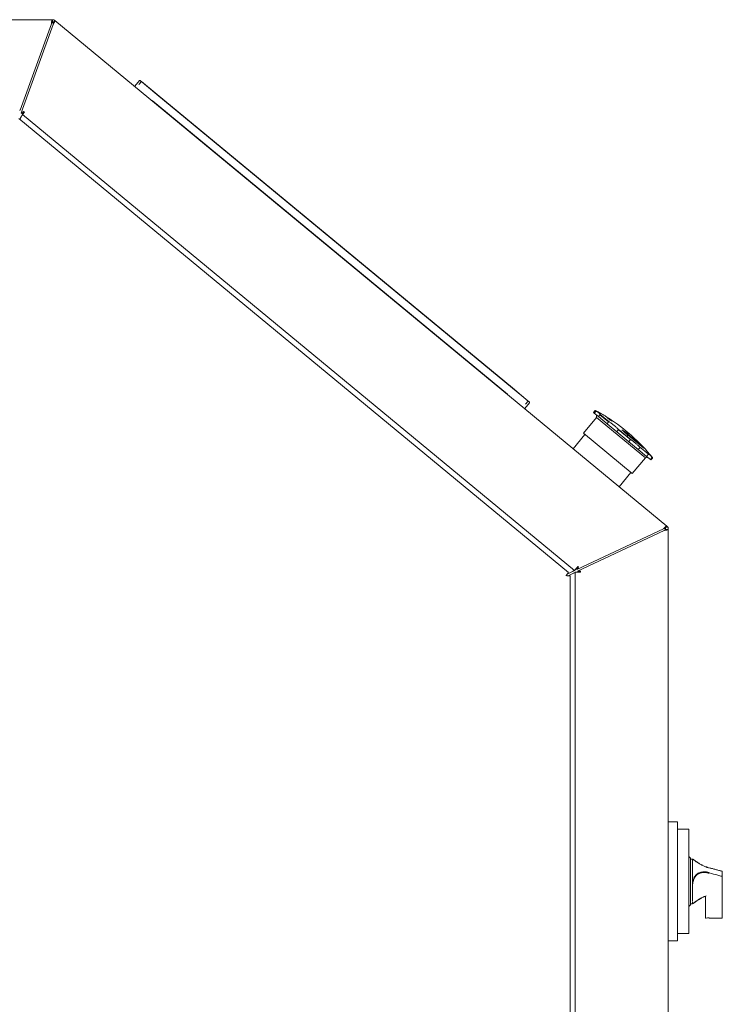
# Model space of a CAD drawing. Header units: millimetres. Extents: x 25069 to 61396, y 8621 to 21558.
# Tile 111 of 256: x 33767 to 34145, y 10006 to 10535. Entities that reach past the tile are written whole.
import ezdxf

# ---------------------------------------------------------------- set-up
doc = ezdxf.new("R2010")
doc.units = ezdxf.units.MM
doc.layers.add('200', color=7, linetype='Continuous', true_color=0xffffff)

msp = doc.modelspace()

# ---------------------------------------------------------------- linework, layer by layer
at = {"layer": '200', "color": 7, "linetype": 'Continuous', "lineweight": 13}
for p, q in [((33513.644, 10534.647), (33784.583, 10534.647)), ((34114.844, 10262.473), (33785.987, 10534.143)), ((33831.447, 10501.906), (33828.963, 10498.899)), ((33831.085, 10499.741), (33832.486, 10501.437)), ((34031.869, 10336.597), (33840.826, 10494.418)), ((34065.218, 10238.615), (33768.54, 10483.701)), ((34038.509, 10325.793), (34040.993, 10328.8)), ((34040.336, 10329.732), (34038.935, 10328.036)), ((34076.786, 10324.395), (34076.937, 10324.27)), ((34079.032, 10322.54), (34083.915, 10318.506)), ((34095.513, 10308.925), (34088.758, 10314.505)), ((34106.665, 10299.712), (34106.816, 10299.587)), ((34115.644, 10260.775), (34115.644, 9448.247)), ((34062.844, 9502.955), (34062.844, 10235.827)), ((34115.644, 10103.597), (34120.644, 10103.597)), ((34144.674, 10052.221), (34144.674, 10074.41)), ((34135.574, 10063.729), (34135.574, 10052.11)), ((34120.644, 10039.597), (34115.644, 10039.597))]:
    msp.add_line(p, q, dxfattribs=at)
at = {"layer": '200', "color": 7, "linetype": 'Continuous', "lineweight": 18}
for p, q in [((33513.644, 10534.647), (33784.584, 10534.647)), ((33784.584, 10533.147), (33784.584, 10534.647)), ((33785.03, 10532.987), (33785.986, 10534.143)), ((33785.284, 10534.533), (33785.334, 10534.533)), ((33785.334, 10534.533), (33785.376, 10534.499)), ((33785.986, 10534.143), (34114.845, 10262.473)), ((33784.053, 10532.447), (33767.33, 10485.947)), ((33768.595, 10486.509), (33784.994, 10532.109)), ((33831.447, 10501.906), (33828.963, 10498.899)), ((33831.728, 10501.933), (33840.826, 10494.418)), ((33832.422, 10501.36), (33832.486, 10501.437)), ((33832.486, 10501.437), (33840.966, 10494.431)), ((33840.826, 10494.418), (34031.869, 10336.597)), ((33840.966, 10494.431), (34031.855, 10336.738)), ((33767.845, 10484.423), (33768.595, 10486.509)), ((33838.214, 10491.257), (34029.257, 10333.436)), ((34061.982, 10237.656), (33766.656, 10481.626)), ((33767.33, 10485.947), (33766.863, 10485.947)), ((33767.444, 10481.809), (33767.213, 10481.165)), ((33768.151, 10484.171), (33767.845, 10484.423)), ((33769.124, 10485.35), (33768.151, 10484.171)), ((33768.54, 10483.701), (33769.587, 10484.968)), ((33768.54, 10483.701), (34065.218, 10238.615)), ((33769.587, 10484.968), (33769.124, 10485.35)), ((34031.855, 10336.738), (34040.336, 10329.732)), ((34031.869, 10336.597), (34040.966, 10329.082)), ((34040.993, 10328.8), (34038.509, 10325.793)), ((34040.336, 10329.732), (34040.272, 10329.655)), ((34076.225, 10324.539), (34075.426, 10323.572)), ((34075.426, 10323.572), (34075.846, 10323.226)), ((34076.645, 10324.193), (34075.846, 10323.226)), ((34075.846, 10323.226), (34078.088, 10321.374)), ((34045.425, 10319.971), (34045.351, 10319.881)), ((34046.916, 10318.687), (34046.867, 10318.629)), ((34077.102, 10320.891), (34070.097, 10312.41)), ((34076.968, 10322.299), (34077.102, 10320.891)), ((34077.102, 10320.891), (34103.315, 10299.237)), ((34078.886, 10322.341), (34078.088, 10321.374)), ((34078.088, 10321.374), (34082.766, 10317.509)), ((34083.564, 10318.476), (34078.886, 10322.341)), ((34081.66, 10321.698), (34084.04, 10319.732)), ((34083.564, 10318.476), (34082.766, 10317.509)), ((34082.766, 10317.509), (34087.947, 10313.229)), ((34083.367, 10320.624), (34083.202, 10320.424)), ((34083.367, 10320.624), (34085.407, 10318.939)), ((34070.097, 10312.41), (34096.309, 10290.756)), ((34088.746, 10314.196), (34087.947, 10313.229)), ((34087.947, 10313.229), (34094.418, 10307.883)), ((34088.648, 10314.658), (34095.679, 10308.851)), ((34093.587, 10311.636), (34093.962, 10312.09)), ((34058.054, 10309.388), (34058.066, 10309.403)), ((34059.171, 10308.465), (34059.244, 10308.553)), ((34070.868, 10311.773), (34064.499, 10304.064)), ((34093.752, 10311.477), (34094.031, 10311.815)), ((34093.958, 10311.246), (34094.102, 10311.42)), ((34094.031, 10311.815), (34101.243, 10305.857)), ((34102.515, 10304.469), (34094.102, 10311.42)), ((34095.217, 10308.85), (34094.418, 10307.883)), ((34094.418, 10307.883), (34099.505, 10303.681)), ((34100.304, 10304.648), (34099.505, 10303.681)), ((34099.505, 10303.681), (34103.978, 10299.986)), ((34100.114, 10305.186), (34104.974, 10301.171)), ((34101.078, 10305.657), (34101.243, 10305.857)), ((34096.309, 10290.756), (34103.315, 10299.237)), ((34103.315, 10299.237), (34104.723, 10299.371)), ((34104.777, 10300.953), (34103.978, 10299.986)), ((34103.978, 10299.986), (34105.99, 10298.324)), ((34106.789, 10299.291), (34105.99, 10298.324)), ((34106.265, 10298.097), (34105.99, 10298.324)), ((34106.265, 10298.097), (34107.063, 10299.064)), ((34089.169, 10283.683), (34095.538, 10291.393)), ((34113.018, 10261.128), (34066.492, 10239.215)), ((34066.918, 10238.31), (34113.444, 10260.224)), ((34113.89, 10261.316), (34114.845, 10262.473)), ((34114.144, 10260.776), (34115.644, 10260.776)), ((34115.308, 10261.942), (34115.53, 10261.759)), ((34115.53, 10261.759), (34115.53, 10261.476)), ((34115.644, 10260.776), (34115.644, 9448.247)), ((34061.333, 10236.785), (34064.218, 10238.144)), ((34066.619, 10240.311), (34065.218, 10238.615)), ((34066.492, 10239.215), (34067.464, 10240.392)), ((34067.001, 10240.774), (34066.619, 10240.311)), ((34068.444, 10238.31), (34066.918, 10238.31)), ((34067.464, 10240.392), (34067.001, 10240.774)), ((34068.444, 10237.71), (34068.444, 10238.31)), ((34064.644, 10237.239), (34061.759, 10235.88)), ((34062.844, 9502.954), (34062.844, 10235.826)), ((34065.644, 10237.71), (34067.844, 10237.71)), ((34065.644, 10237.71), (34065.644, 9497.729)), ((34067.844, 10237.71), (34068.444, 10237.71)), ((34115.644, 10103.597), (34120.644, 10103.597)), ((34120.644, 10103.597), (34120.644, 10099.597)), ((34126.644, 10099.639), (34120.644, 10099.639)), ((34120.644, 10099.597), (34120.644, 10043.597)), ((34126.644, 10071.597), (34126.644, 10099.639)), ((34127.574, 10084.097), (34126.644, 10085.027)), ((34127.574, 10071.597), (34127.574, 10084.097)), ((34128.574, 10083.597), (34127.574, 10083.597)), ((34128.574, 10083.597), (34128.574, 10071.027)), ((34144.452, 10077.106), (34144.449, 10077.107)), ((34144.674, 10076.817), (34144.674, 10074.412)), ((34144.674, 10074.412), (34144.674, 10052.223)), ((34126.644, 10043.555), (34126.644, 10071.597)), ((34127.574, 10059.097), (34127.574, 10071.597)), ((34128.574, 10066.638), (34128.574, 10061.001)), ((34135.574, 10052.112), (34135.574, 10063.731)), ((34126.644, 10058.167), (34127.574, 10059.097)), ((34127.574, 10059.597), (34128.574, 10059.597)), ((34128.574, 10059.597), (34128.574, 10059.611)), ((34137.574, 10051.923), (34144.374, 10051.923)), ((34120.644, 10043.597), (34120.644, 10039.597)), ((34120.644, 10043.555), (34126.644, 10043.555)), ((34115.644, 10039.597), (34120.644, 10039.597))]:
    msp.add_line(p, q, dxfattribs=at)
for centre, radius, start, end in [((33784.584, 10532.447), 2.2, 50.43988, 90), ((33784.584, 10532.447), 0.7, 50.43988, 90), ((33829.117, 10498.772), 0.2, 140.43988, 230.43988), ((33831.601, 10501.779), 0.2, 50.43988, 140.43988), ((34040.839, 10328.927), 0.2, 320.43988, 50.43988), ((34038.355, 10325.921), 0.2, 230.43988, 320.43988), ((34076.456, 10324.348), 0.3, 61.72145, 140.43988), ((34028.749, 10235.666), 101, 58.40753, 61.72145), ((34028.749, 10235.666), 101, 39.15832, 57.26342), ((34106.832, 10299.255), 0.3, 320.43988, 39.15832), ((34113.444, 10260.776), 0.7, 0, 50.43988), ((34113.444, 10260.776), 2.2, 0, 50.43988), ((34144.374, 10076.817), 0.3, 0, 74.963), ((34135.874, 10052.112), 0.3, 180, 277.48979), ((34144.374, 10052.223), 0.3, 270, 0)]:
    msp.add_arc(centre, radius, start, end, dxfattribs=at)
for centre, major_axis, ratio, start_param, end_param in [((34028.749, 10235.666), (64.326, 77.867), 0.7795317, 0.1190932, 0.1390616), ((34025.004, 10238.76), (-63.755, -77.176), 0.9322119, 3.0640956, 3.1141178), ((34033.14, 10232.039), (-64.064, -77.55), 0.7795317, 3.1938085, 3.2436688), ((34028.749, 10235.666), (64.326, 77.867), 0.1526802, 6.1640921, 6.1790367), ((34028.749, 10235.666), (64.326, 77.867), 0.1526802, 6.1291111, 6.1441237), ((34028.749, 10235.666), (64.326, 77.867), 0.9322119, 6.1441237, 6.1640921), ((34137.574, 10078.62), (0.076, 0.29), 0.246335, 5.7213359, 6.8119529), ((34137.574, 10045.647), (9, 0), 0.7071068, 1.5707963, 1.7546256)]:
    msp.add_ellipse(centre, major_axis=major_axis, ratio=ratio, start_param=start_param, end_param=end_param, dxfattribs=at)
for points, knots in [([(33784.584, 10534.647), (33784.573, 10534.647), (33784.562, 10534.644), (33784.546, 10534.633), (33784.54, 10534.629), (33784.529, 10534.618), (33784.524, 10534.612), (33784.507, 10534.591), (33784.485, 10534.556), (33784.463, 10534.507), (33784.441, 10534.453), (33784.43, 10534.422), (33784.413, 10534.371), (33784.407, 10534.353), (33784.396, 10534.316), (33784.391, 10534.296), (33784.363, 10534.196), (33784.341, 10534.105), (33784.313, 10533.978), (33784.305, 10533.939), (33784.297, 10533.898), (33784.291, 10533.871), (33784.288, 10533.857), (33784.274, 10533.787), (33784.263, 10533.729), (33784.23, 10533.55), (33784.208, 10533.423), (33784.183, 10533.273), (33784.18, 10533.256), (33784.175, 10533.222), (33784.172, 10533.205), (33784.164, 10533.154), (33784.158, 10533.12), (33784.141, 10533.016), (33784.119, 10532.877), (33784.086, 10532.664), (33784.064, 10532.52), (33784.053, 10532.447)], [0, 0, 0, 0, 0.0625, 0.0625, 0.09375, 0.09375, 0.125, 0.125, 0.1875, 0.25, 0.25, 0.3125, 0.3125, 0.34375, 0.34375, 0.375, 0.375, 0.5, 0.5, 0.53125, 0.546875, 0.546875, 0.5625, 0.5625, 0.625, 0.625, 0.75, 0.75, 0.765625, 0.765625, 0.78125, 0.78125, 0.8125, 0.8125, 0.875, 0.9375, 1, 1, 1, 1]), ([(33784.994, 10532.109), (33785.031, 10532.171), (33785.068, 10532.233), (33785.124, 10532.327), (33785.142, 10532.358), (33785.179, 10532.42), (33785.198, 10532.451), (33785.253, 10532.544), (33785.325, 10532.666), (33785.394, 10532.784), (33785.461, 10532.9), (33785.494, 10532.958), (33785.542, 10533.042), (33785.558, 10533.07), (33785.589, 10533.125), (33785.604, 10533.152), (33785.678, 10533.285), (33785.732, 10533.385), (33785.792, 10533.5), (33785.809, 10533.534), (33785.826, 10533.567), (33785.836, 10533.589), (33785.842, 10533.6), (33785.868, 10533.653), (33785.886, 10533.693), (33785.937, 10533.807), (33785.963, 10533.873), (33785.984, 10533.937), (33785.986, 10533.944), (33785.99, 10533.957), (33785.992, 10533.964), (33785.997, 10533.983), (33786, 10533.996), (33786.007, 10534.031), (33786.012, 10534.071), (33786.007, 10534.117), (33785.994, 10534.136), (33785.986, 10534.143)], [0, 0, 0, 0, 0.0625, 0.0625, 0.09375, 0.09375, 0.125, 0.125, 0.1875, 0.25, 0.25, 0.3125, 0.3125, 0.34375, 0.34375, 0.375, 0.375, 0.5, 0.5, 0.53125, 0.546875, 0.546875, 0.5625, 0.5625, 0.625, 0.625, 0.75, 0.75, 0.765625, 0.765625, 0.78125, 0.78125, 0.8125, 0.8125, 0.875, 0.9375, 1, 1, 1, 1]), ([(33784.584, 10533.147), (33784.579, 10533.147), (33784.573, 10533.147), (33784.562, 10533.146), (33784.557, 10533.145), (33784.54, 10533.142), (33784.529, 10533.138), (33784.496, 10533.125), (33784.474, 10533.112), (33784.44, 10533.085), (33784.429, 10533.075), (33784.407, 10533.054), (33784.396, 10533.042), (33784.363, 10533.004), (33784.341, 10532.975), (33784.313, 10532.934), (33784.308, 10532.926), (33784.296, 10532.909), (33784.291, 10532.9), (33784.274, 10532.873), (33784.263, 10532.855), (33784.23, 10532.798), (33784.208, 10532.758), (33784.18, 10532.705), (33784.175, 10532.694), (33784.164, 10532.672), (33784.158, 10532.661), (33784.141, 10532.628), (33784.13, 10532.606), (33784.097, 10532.539), (33784.075, 10532.494), (33784.053, 10532.447)], [0, 0, 0, 0, 0.03125, 0.03125, 0.0625, 0.0625, 0.125, 0.125, 0.25, 0.25, 0.3125, 0.3125, 0.375, 0.375, 0.5, 0.5, 0.53125, 0.53125, 0.5625, 0.5625, 0.625, 0.625, 0.75, 0.75, 0.78125, 0.78125, 0.8125, 0.8125, 0.875, 0.875, 1, 1, 1, 1]), ([(33784.994, 10532.109), (33785.006, 10532.159), (33785.018, 10532.208), (33785.036, 10532.281), (33785.041, 10532.305), (33785.049, 10532.341), (33785.052, 10532.353), (33785.057, 10532.377), (33785.06, 10532.389), (33785.072, 10532.447), (33785.081, 10532.492), (33785.095, 10532.579), (33785.101, 10532.62), (33785.108, 10532.699), (33785.11, 10532.735), (33785.108, 10532.786), (33785.107, 10532.802), (33785.105, 10532.825), (33785.104, 10532.832), (33785.101, 10532.847), (33785.1, 10532.854), (33785.093, 10532.889), (33785.084, 10532.913), (33785.067, 10532.945), (33785.061, 10532.954), (33785.05, 10532.968), (33785.046, 10532.972), (33785.039, 10532.98), (33785.034, 10532.984), (33785.03, 10532.987)], [0, 0, 0, 0, 0.125, 0.125, 0.1875, 0.1875, 0.21875, 0.21875, 0.25, 0.25, 0.375, 0.375, 0.5, 0.5, 0.625, 0.625, 0.6875, 0.6875, 0.71875, 0.71875, 0.75, 0.75, 0.875, 0.875, 0.9375, 0.9375, 0.96875, 0.96875, 1, 1, 1, 1]), ([(33768.029, 10482.826), (33767.975, 10482.744), (33767.921, 10482.663), (33767.817, 10482.497), (33767.767, 10482.413), (33767.669, 10482.243), (33767.623, 10482.157), (33767.532, 10481.984), (33767.488, 10481.896), (33767.444, 10481.809)], [0, 0, 0, 0, 0.25, 0.25, 0.5, 0.5, 0.75, 0.75, 1, 1, 1, 1]), ([(33768.54, 10483.701), (33768.546, 10483.696), (33768.547, 10483.687), (33768.543, 10483.665), (33768.54, 10483.657), (33768.534, 10483.638), (33768.529, 10483.627), (33768.513, 10483.591), (33768.499, 10483.563), (33768.477, 10483.523), (33768.472, 10483.515), (33768.462, 10483.497), (33768.457, 10483.488), (33768.441, 10483.461), (33768.43, 10483.442), (33768.394, 10483.382), (33768.367, 10483.339), (33768.33, 10483.281), (33768.322, 10483.269), (33768.307, 10483.245), (33768.283, 10483.208), (33768.243, 10483.146), (33768.209, 10483.095), (33768.183, 10483.055), (33768.174, 10483.042), (33768.156, 10483.015), (33768.147, 10483.002), (33768.102, 10482.934), (33768.066, 10482.88), (33768.029, 10482.826)], [0, 0, 0, 0, 0.125, 0.125, 0.1875, 0.1875, 0.25, 0.25, 0.375, 0.375, 0.40625, 0.40625, 0.4375, 0.4375, 0.5, 0.5, 0.625, 0.625, 0.65625, 0.65625, 0.6875, 0.75, 0.8125, 0.8125, 0.84375, 0.84375, 0.875, 0.875, 1, 1, 1, 1]), ([(34077.092, 10324.205), (34077.063, 10324.223), (34077.032, 10324.239), (34076.981, 10324.258), (34076.964, 10324.263), (34076.928, 10324.272), (34076.91, 10324.276), (34076.871, 10324.28), (34076.851, 10324.281), (34076.82, 10324.279), (34076.809, 10324.278), (34076.788, 10324.275), (34076.778, 10324.273), (34076.756, 10324.267), (34076.745, 10324.263), (34076.724, 10324.254), (34076.713, 10324.249), (34076.697, 10324.239), (34076.692, 10324.236), (34076.682, 10324.228), (34076.677, 10324.224), (34076.662, 10324.212), (34076.653, 10324.203), (34076.645, 10324.193)], [0, 0, 0, 0, 0.25, 0.25, 0.375, 0.375, 0.5, 0.5, 0.625, 0.625, 0.6875, 0.6875, 0.75, 0.75, 0.8125, 0.8125, 0.875, 0.875, 0.90625, 0.90625, 0.9375, 0.9375, 1, 1, 1, 1]), ([(34077.092, 10324.205), (34077.247, 10324.109), (34077.392, 10324.017), (34077.665, 10323.839), (34077.921, 10323.668), (34078.142, 10323.51), (34078.345, 10323.358), (34078.438, 10323.285), (34078.542, 10323.199), (34078.563, 10323.182), (34078.602, 10323.148), (34078.659, 10323.099), (34078.711, 10323.052), (34078.806, 10322.961), (34078.913, 10322.848), (34078.981, 10322.752), (34079.029, 10322.665), (34079.043, 10322.625), (34079.047, 10322.59)], [0, 0, 0, 0, 0.125, 0.125, 0.25, 0.375, 0.375, 0.5, 0.5, 0.53125, 0.53125, 0.5625, 0.625, 0.625, 0.75, 0.875, 0.875, 1, 1, 1, 1]), ([(34078.886, 10322.341), (34078.895, 10322.351), (34078.903, 10322.361), (34078.919, 10322.38), (34078.926, 10322.39), (34078.941, 10322.408), (34078.947, 10322.417), (34078.96, 10322.434), (34078.966, 10322.441), (34078.977, 10322.456), (34078.982, 10322.463), (34078.991, 10322.476), (34078.995, 10322.482), (34079.007, 10322.499), (34079.014, 10322.51), (34079.022, 10322.523), (34079.025, 10322.528), (34079.029, 10322.536), (34079.031, 10322.54), (34079.037, 10322.551), (34079.04, 10322.557), (34079.046, 10322.574), (34079.048, 10322.583), (34079.047, 10322.59)], [0, 0, 0, 0, 0.0625, 0.0625, 0.125, 0.125, 0.1875, 0.1875, 0.25, 0.25, 0.3125, 0.3125, 0.375, 0.375, 0.5, 0.5, 0.5625, 0.5625, 0.625, 0.625, 0.75, 0.75, 1, 1, 1, 1]), ([(34084.129, 10318.391), (34084.087, 10318.42), (34084.043, 10318.446), (34083.975, 10318.481), (34083.951, 10318.491), (34083.904, 10318.51), (34083.88, 10318.518), (34083.829, 10318.532), (34083.804, 10318.537), (34083.766, 10318.541), (34083.753, 10318.542), (34083.727, 10318.543), (34083.714, 10318.543), (34083.688, 10318.54), (34083.676, 10318.538), (34083.65, 10318.532), (34083.638, 10318.528), (34083.62, 10318.52), (34083.615, 10318.517), (34083.603, 10318.51), (34083.598, 10318.507), (34083.582, 10318.495), (34083.573, 10318.486), (34083.564, 10318.476)], [0, 0, 0, 0, 0.25, 0.25, 0.375, 0.375, 0.5, 0.5, 0.625, 0.625, 0.6875, 0.6875, 0.75, 0.75, 0.8125, 0.8125, 0.875, 0.875, 0.90625, 0.90625, 0.9375, 0.9375, 1, 1, 1, 1]), ([(34084.129, 10318.391), (34084.352, 10318.24), (34084.57, 10318.087), (34085, 10317.78), (34085.423, 10317.47), (34085.832, 10317.157), (34086.233, 10316.841), (34086.43, 10316.683), (34086.672, 10316.483), (34086.72, 10316.443), (34086.816, 10316.363), (34086.957, 10316.244), (34087.096, 10316.125), (34087.367, 10315.889), (34087.717, 10315.576), (34088.042, 10315.267), (34088.354, 10314.961), (34088.504, 10314.809), (34088.648, 10314.658)], [0, 0, 0, 0, 0.125, 0.125, 0.25, 0.375, 0.375, 0.5, 0.5, 0.53125, 0.53125, 0.5625, 0.625, 0.625, 0.75, 0.875, 0.875, 1, 1, 1, 1]), ([(34088.746, 10314.196), (34088.755, 10314.206), (34088.762, 10314.216), (34088.774, 10314.239), (34088.779, 10314.25), (34088.788, 10314.274), (34088.791, 10314.285), (34088.795, 10314.309), (34088.796, 10314.32), (34088.798, 10314.343), (34088.798, 10314.354), (34088.796, 10314.376), (34088.795, 10314.387), (34088.789, 10314.418), (34088.784, 10314.439), (34088.774, 10314.468), (34088.77, 10314.477), (34088.762, 10314.496), (34088.758, 10314.505), (34088.744, 10314.532), (34088.734, 10314.549), (34088.701, 10314.599), (34088.676, 10314.629), (34088.648, 10314.658)], [0, 0, 0, 0, 0.0625, 0.0625, 0.125, 0.125, 0.1875, 0.1875, 0.25, 0.25, 0.3125, 0.3125, 0.375, 0.375, 0.5, 0.5, 0.5625, 0.5625, 0.625, 0.625, 0.75, 0.75, 1, 1, 1, 1]), ([(34095.679, 10308.851), (34095.646, 10308.871), (34095.613, 10308.889), (34095.559, 10308.91), (34095.541, 10308.917), (34095.504, 10308.927), (34095.485, 10308.931), (34095.445, 10308.936), (34095.425, 10308.937), (34095.393, 10308.936), (34095.382, 10308.935), (34095.361, 10308.932), (34095.35, 10308.93), (34095.329, 10308.924), (34095.318, 10308.92), (34095.296, 10308.911), (34095.285, 10308.906), (34095.27, 10308.896), (34095.264, 10308.893), (34095.254, 10308.886), (34095.249, 10308.882), (34095.235, 10308.869), (34095.225, 10308.86), (34095.217, 10308.85)], [0, 0, 0, 0, 0.25, 0.25, 0.375, 0.375, 0.5, 0.5, 0.625, 0.625, 0.6875, 0.6875, 0.75, 0.75, 0.8125, 0.8125, 0.875, 0.875, 0.90625, 0.90625, 0.9375, 0.9375, 1, 1, 1, 1]), ([(34095.679, 10308.851), (34095.848, 10308.743), (34096.019, 10308.629), (34096.368, 10308.389), (34096.722, 10308.136), (34097.086, 10307.86), (34097.455, 10307.571), (34097.642, 10307.42), (34097.88, 10307.224), (34097.927, 10307.185), (34098.023, 10307.105), (34098.165, 10306.985), (34098.308, 10306.863), (34098.593, 10306.615), (34098.973, 10306.276), (34099.354, 10305.922), (34099.734, 10305.56), (34099.924, 10305.375), (34100.114, 10305.186)], [0, 0, 0, 0, 0.125, 0.125, 0.25, 0.375, 0.375, 0.5, 0.5, 0.53125, 0.53125, 0.5625, 0.625, 0.625, 0.75, 0.875, 0.875, 1, 1, 1, 1]), ([(34100.304, 10304.648), (34100.312, 10304.658), (34100.319, 10304.669), (34100.33, 10304.692), (34100.334, 10304.705), (34100.34, 10304.73), (34100.342, 10304.743), (34100.343, 10304.769), (34100.343, 10304.782), (34100.341, 10304.807), (34100.339, 10304.82), (34100.333, 10304.845), (34100.33, 10304.858), (34100.318, 10304.894), (34100.308, 10304.918), (34100.292, 10304.953), (34100.286, 10304.964), (34100.273, 10304.986), (34100.266, 10304.997), (34100.246, 10305.03), (34100.231, 10305.051), (34100.185, 10305.112), (34100.151, 10305.15), (34100.114, 10305.186)], [0, 0, 0, 0, 0.0625, 0.0625, 0.125, 0.125, 0.1875, 0.1875, 0.25, 0.25, 0.3125, 0.3125, 0.375, 0.375, 0.5, 0.5, 0.5625, 0.5625, 0.625, 0.625, 0.75, 0.75, 1, 1, 1, 1]), ([(34104.974, 10301.171), (34104.969, 10301.169), (34104.963, 10301.165), (34104.95, 10301.153), (34104.945, 10301.149), (34104.934, 10301.137), (34104.927, 10301.131), (34104.913, 10301.115), (34104.905, 10301.106), (34104.891, 10301.09), (34104.886, 10301.084), (34104.876, 10301.072), (34104.87, 10301.065), (34104.859, 10301.051), (34104.852, 10301.044), (34104.839, 10301.028), (34104.832, 10301.019), (34104.821, 10301.006), (34104.817, 10301.001), (34104.809, 10300.992), (34104.805, 10300.987), (34104.793, 10300.973), (34104.785, 10300.963), (34104.777, 10300.953)], [0, 0, 0, 0, 0.25, 0.25, 0.375, 0.375, 0.5, 0.5, 0.625, 0.625, 0.6875, 0.6875, 0.75, 0.75, 0.8125, 0.8125, 0.875, 0.875, 0.90625, 0.90625, 0.9375, 0.9375, 1, 1, 1, 1]), ([(34104.974, 10301.171), (34105, 10301.182), (34105.033, 10301.183), (34105.11, 10301.167), (34105.199, 10301.134), (34105.312, 10301.064), (34105.437, 10300.977), (34105.506, 10300.924), (34105.6, 10300.847), (34105.619, 10300.831), (34105.658, 10300.798), (34105.717, 10300.746), (34105.779, 10300.69), (34105.908, 10300.572), (34106.089, 10300.398), (34106.391, 10300.089), (34106.613, 10299.85), (34106.728, 10299.722)], [0, 0, 0, 0, 0.125, 0.125, 0.25, 0.375, 0.375, 0.5, 0.5, 0.53125, 0.53125, 0.5625, 0.625, 0.625, 0.75, 0.875, 1, 1, 1, 1]), ([(34106.789, 10299.291), (34106.797, 10299.301), (34106.804, 10299.311), (34106.817, 10299.333), (34106.822, 10299.345), (34106.831, 10299.368), (34106.835, 10299.379), (34106.84, 10299.402), (34106.842, 10299.413), (34106.844, 10299.435), (34106.844, 10299.445), (34106.844, 10299.466), (34106.844, 10299.477), (34106.84, 10299.507), (34106.836, 10299.525), (34106.829, 10299.552), (34106.826, 10299.561), (34106.82, 10299.578), (34106.816, 10299.587), (34106.805, 10299.611), (34106.797, 10299.627), (34106.771, 10299.671), (34106.751, 10299.698), (34106.728, 10299.722)], [0, 0, 0, 0, 0.0625, 0.0625, 0.125, 0.125, 0.1875, 0.1875, 0.25, 0.25, 0.3125, 0.3125, 0.375, 0.375, 0.5, 0.5, 0.5625, 0.5625, 0.625, 0.625, 0.75, 0.75, 1, 1, 1, 1]), ([(34114.845, 10262.473), (34114.836, 10262.48), (34114.825, 10262.484), (34114.805, 10262.487), (34114.798, 10262.488), (34114.782, 10262.487), (34114.774, 10262.486), (34114.729, 10262.477), (34114.685, 10262.459), (34114.606, 10262.418), (34114.577, 10262.401), (34114.532, 10262.373), (34114.516, 10262.363), (34114.483, 10262.341), (34114.466, 10262.33), (34114.38, 10262.271), (34114.304, 10262.216), (34114.201, 10262.136), (34114.17, 10262.111), (34114.137, 10262.086), (34114.115, 10262.068), (34114.104, 10262.059), (34114.048, 10262.014), (34114.002, 10261.977), (34113.862, 10261.861), (34113.764, 10261.778), (34113.648, 10261.679), (34113.635, 10261.667), (34113.609, 10261.645), (34113.596, 10261.634), (34113.557, 10261.6), (34113.53, 10261.577), (34113.451, 10261.508), (34113.345, 10261.416), (34113.183, 10261.273), (34113.073, 10261.177), (34113.018, 10261.128)], [0, 0, 0, 0, 0.0625, 0.0625, 0.09375, 0.09375, 0.125, 0.125, 0.25, 0.25, 0.3125, 0.3125, 0.34375, 0.34375, 0.375, 0.375, 0.5, 0.5, 0.53125, 0.546875, 0.546875, 0.5625, 0.5625, 0.625, 0.625, 0.75, 0.75, 0.765625, 0.765625, 0.78125, 0.78125, 0.8125, 0.8125, 0.875, 0.9375, 1, 1, 1, 1]), ([(34113.89, 10261.316), (34113.872, 10261.331), (34113.851, 10261.342), (34113.816, 10261.354), (34113.804, 10261.357), (34113.784, 10261.36), (34113.778, 10261.361), (34113.764, 10261.362), (34113.757, 10261.363), (34113.72, 10261.364), (34113.689, 10261.362), (34113.621, 10261.352), (34113.585, 10261.344), (34113.508, 10261.324), (34113.467, 10261.311), (34113.405, 10261.289), (34113.383, 10261.281), (34113.351, 10261.269), (34113.34, 10261.265), (34113.318, 10261.256), (34113.306, 10261.252), (34113.25, 10261.229), (34113.205, 10261.21), (34113.135, 10261.18), (34113.112, 10261.17), (34113.077, 10261.154), (34113.065, 10261.149), (34113.042, 10261.139), (34113.03, 10261.134), (34113.018, 10261.128)], [0, 0, 0, 0, 0.125, 0.125, 0.1875, 0.1875, 0.21875, 0.21875, 0.25, 0.25, 0.375, 0.375, 0.5, 0.5, 0.625, 0.625, 0.6875, 0.6875, 0.71875, 0.71875, 0.75, 0.75, 0.875, 0.875, 0.9375, 0.9375, 0.96875, 0.96875, 1, 1, 1, 1]), ([(34113.444, 10260.224), (34113.467, 10260.235), (34113.49, 10260.247), (34113.536, 10260.27), (34113.559, 10260.282), (34113.626, 10260.316), (34113.669, 10260.339), (34113.733, 10260.373), (34113.754, 10260.385), (34113.795, 10260.408), (34113.814, 10260.42), (34113.871, 10260.454), (34113.906, 10260.477), (34113.947, 10260.506), (34113.955, 10260.512), (34113.971, 10260.523), (34113.978, 10260.529), (34114, 10260.546), (34114.013, 10260.558), (34114.051, 10260.592), (34114.073, 10260.615), (34114.095, 10260.644), (34114.099, 10260.65), (34114.107, 10260.661), (34114.111, 10260.667), (34114.121, 10260.684), (34114.126, 10260.696), (34114.139, 10260.73), (34114.144, 10260.753), (34114.144, 10260.776)], [0, 0, 0, 0, 0.0625, 0.0625, 0.125, 0.125, 0.25, 0.25, 0.3125, 0.3125, 0.375, 0.375, 0.5, 0.5, 0.53125, 0.53125, 0.5625, 0.5625, 0.625, 0.625, 0.75, 0.75, 0.78125, 0.78125, 0.8125, 0.8125, 0.875, 0.875, 1, 1, 1, 1]), ([(34113.444, 10260.224), (34113.516, 10260.235), (34113.587, 10260.247), (34113.695, 10260.264), (34113.73, 10260.27), (34113.802, 10260.281), (34113.837, 10260.287), (34114.016, 10260.316), (34114.153, 10260.339), (34114.352, 10260.373), (34114.417, 10260.385), (34114.512, 10260.402), (34114.544, 10260.408), (34114.606, 10260.42), (34114.637, 10260.425), (34114.787, 10260.454), (34114.898, 10260.477), (34115.025, 10260.506), (34115.062, 10260.514), (34115.098, 10260.523), (34115.122, 10260.529), (34115.133, 10260.532), (34115.191, 10260.546), (34115.234, 10260.558), (34115.353, 10260.592), (34115.421, 10260.615), (34115.483, 10260.641), (34115.49, 10260.644), (34115.503, 10260.65), (34115.509, 10260.653), (34115.528, 10260.661), (34115.539, 10260.667), (34115.57, 10260.684), (34115.605, 10260.707), (34115.637, 10260.742), (34115.644, 10260.765), (34115.644, 10260.776)], [0, 0, 0, 0, 0.0625, 0.0625, 0.09375, 0.09375, 0.125, 0.125, 0.25, 0.25, 0.3125, 0.3125, 0.34375, 0.34375, 0.375, 0.375, 0.5, 0.5, 0.53125, 0.546875, 0.546875, 0.5625, 0.5625, 0.625, 0.625, 0.75, 0.75, 0.765625, 0.765625, 0.78125, 0.78125, 0.8125, 0.8125, 0.875, 0.9375, 1, 1, 1, 1]), ([(34064.218, 10238.144), (34064.232, 10238.154), (34064.246, 10238.163), (34064.275, 10238.182), (34064.289, 10238.192), (34064.332, 10238.22), (34064.36, 10238.239), (34064.444, 10238.294), (34064.498, 10238.33), (34064.566, 10238.373), (34064.579, 10238.381), (34064.606, 10238.398), (34064.645, 10238.422), (34064.683, 10238.445), (34064.758, 10238.489), (34064.805, 10238.516), (34064.895, 10238.563), (34064.936, 10238.582), (34064.993, 10238.605), (34065.012, 10238.612), (34065.038, 10238.621), (34065.046, 10238.623), (34065.063, 10238.628), (34065.071, 10238.63), (34065.11, 10238.638), (34065.137, 10238.64), (34065.172, 10238.636), (34065.182, 10238.634), (34065.197, 10238.628), (34065.201, 10238.626), (34065.21, 10238.621), (34065.214, 10238.618), (34065.218, 10238.615)], [0, 0, 0, 0, 0.03125, 0.03125, 0.0625, 0.0625, 0.125, 0.125, 0.25, 0.25, 0.28125, 0.28125, 0.3125, 0.375, 0.375, 0.5, 0.5, 0.625, 0.625, 0.6875, 0.6875, 0.71875, 0.71875, 0.75, 0.75, 0.875, 0.875, 0.9375, 0.9375, 0.96875, 0.96875, 1, 1, 1, 1]), ([(34061.982, 10237.656), (34061.983, 10237.656), (34061.983, 10237.655), (34061.982, 10237.651), (34061.981, 10237.648), (34061.976, 10237.638), (34061.965, 10237.62), (34061.936, 10237.576), (34061.908, 10237.537), (34061.883, 10237.503), (34061.874, 10237.491), (34061.856, 10237.466), (34061.846, 10237.453), (34061.816, 10237.412), (34061.771, 10237.353), (34061.719, 10237.285), (34061.678, 10237.23), (34061.663, 10237.212), (34061.634, 10237.173), (34061.618, 10237.153), (34061.572, 10237.092), (34061.506, 10237.008), (34061.4, 10236.872), (34061.315, 10236.763), (34061.266, 10236.699), (34061.246, 10236.674), (34061.235, 10236.661), (34061.205, 10236.622), (34061.185, 10236.596), (34061.082, 10236.465), (34060.997, 10236.357), (34060.888, 10236.219), (34060.866, 10236.191), (34060.822, 10236.134), (34060.8, 10236.106), (34060.733, 10236.021), (34060.688, 10235.965), (34060.644, 10235.908)], [0, 0, 0, 0, 0.03125, 0.03125, 0.0625, 0.0625, 0.125, 0.1875, 0.25, 0.25, 0.28125, 0.28125, 0.3125, 0.3125, 0.375, 0.4375, 0.4375, 0.46875, 0.46875, 0.5, 0.5, 0.5625, 0.625, 0.6875, 0.703125, 0.703125, 0.71875, 0.71875, 0.75, 0.75, 0.875, 0.875, 0.90625, 0.90625, 0.9375, 0.9375, 1, 1, 1, 1]), ([(34060.644, 10235.908), (34060.716, 10235.906), (34060.787, 10235.905), (34060.895, 10235.902), (34060.93, 10235.901), (34061.002, 10235.9), (34061.038, 10235.899), (34061.144, 10235.896), (34061.284, 10235.893), (34061.487, 10235.888), (34061.633, 10235.884), (34061.712, 10235.882), (34061.744, 10235.881), (34061.76, 10235.88), (34061.806, 10235.879), (34061.837, 10235.878), (34061.987, 10235.874), (34062.097, 10235.871), (34062.25, 10235.866), (34062.298, 10235.864), (34062.367, 10235.861), (34062.39, 10235.861), (34062.433, 10235.859), (34062.453, 10235.858), (34062.513, 10235.855), (34062.587, 10235.852), (34062.648, 10235.849), (34062.69, 10235.846), (34062.703, 10235.845), (34062.728, 10235.843), (34062.739, 10235.843), (34062.77, 10235.84), (34062.805, 10235.837), (34062.826, 10235.833), (34062.837, 10235.831), (34062.841, 10235.829), (34062.843, 10235.828), (34062.844, 10235.827), (34062.844, 10235.827), (34062.844, 10235.826)], [0, 0, 0, 0, 0.0625, 0.0625, 0.09375, 0.09375, 0.125, 0.125, 0.1875, 0.25, 0.3125, 0.328125, 0.328125, 0.34375, 0.34375, 0.375, 0.375, 0.5, 0.5, 0.5625, 0.5625, 0.59375, 0.59375, 0.625, 0.625, 0.6875, 0.75, 0.75, 0.78125, 0.78125, 0.8125, 0.8125, 0.875, 0.9375, 0.9375, 0.96875, 0.984375, 0.984375, 1, 1, 1, 1]), ([(34065.644, 10237.71), (34065.644, 10237.701), (34065.642, 10237.686), (34065.636, 10237.671), (34065.631, 10237.661), (34065.628, 10237.656), (34065.612, 10237.632), (34065.593, 10237.612), (34065.555, 10237.583), (34065.541, 10237.573), (34065.518, 10237.558), (34065.51, 10237.553), (34065.493, 10237.544), (34065.484, 10237.539), (34065.439, 10237.514), (34065.398, 10237.495), (34065.34, 10237.47), (34065.328, 10237.465), (34065.304, 10237.455), (34065.291, 10237.45), (34065.253, 10237.436), (34065.226, 10237.426), (34065.145, 10237.396), (34065.088, 10237.377), (34065.012, 10237.352), (34064.996, 10237.347), (34064.965, 10237.337), (34064.95, 10237.333), (34064.903, 10237.318), (34064.871, 10237.308), (34064.775, 10237.279), (34064.71, 10237.259), (34064.644, 10237.239)], [0, 0, 0, 0, 0.0625, 0.09375, 0.09375, 0.125, 0.125, 0.25, 0.25, 0.3125, 0.3125, 0.34375, 0.34375, 0.375, 0.375, 0.5, 0.5, 0.53125, 0.53125, 0.5625, 0.5625, 0.625, 0.625, 0.75, 0.75, 0.78125, 0.78125, 0.8125, 0.8125, 0.875, 0.875, 1, 1, 1, 1]), ([(34137.677, 10078.855), (34137.413, 10078.924), (34137.149, 10079), (34136.819, 10079.102), (34136.753, 10079.123), (34136.621, 10079.166), (34136.555, 10079.188), (34136.357, 10079.254), (34136.226, 10079.3), (34135.835, 10079.441), (34135.576, 10079.541), (34135.064, 10079.752), (34134.811, 10079.862), (34134.309, 10080.093), (34134.06, 10080.213), (34133.691, 10080.401), (34133.568, 10080.465), (34133.385, 10080.562), (34133.324, 10080.595), (34133.203, 10080.661), (34133.143, 10080.694), (34132.843, 10080.861), (34132.609, 10080.996), (34132.324, 10081.168), (34132.267, 10081.202), (34132.155, 10081.271), (34131.987, 10081.374), (34131.825, 10081.477), (34131.507, 10081.681), (34131.303, 10081.817), (34131.01, 10082.016), (34130.915, 10082.082), (34130.775, 10082.179), (34130.728, 10082.212), (34130.637, 10082.276), (34130.592, 10082.307), (34130.372, 10082.464), (34130.208, 10082.582), (34129.903, 10082.802), (34129.762, 10082.905), (34129.6, 10083.021), (34129.552, 10083.055), (34129.506, 10083.088), (34129.476, 10083.109), (34129.461, 10083.12), (34129.387, 10083.171), (34129.331, 10083.21), (34129.173, 10083.316), (34129.08, 10083.374), (34128.957, 10083.444), (34128.918, 10083.464), (34128.864, 10083.489), (34128.847, 10083.497), (34128.813, 10083.51), (34128.797, 10083.516), (34128.719, 10083.542), (34128.667, 10083.55), (34128.623, 10083.545)], [0, 0, 0, 0, 0.0625, 0.0625, 0.078125, 0.078125, 0.09375, 0.09375, 0.125, 0.125, 0.1875, 0.1875, 0.25, 0.25, 0.3125, 0.3125, 0.34375, 0.34375, 0.359375, 0.359375, 0.375, 0.375, 0.4375, 0.4375, 0.453125, 0.453125, 0.46875, 0.5, 0.5, 0.5625, 0.5625, 0.59375, 0.59375, 0.609375, 0.609375, 0.625, 0.625, 0.6875, 0.6875, 0.75, 0.75, 0.765625, 0.7734375, 0.7734375, 0.78125, 0.78125, 0.8125, 0.8125, 0.875, 0.875, 0.90625, 0.90625, 0.921875, 0.921875, 0.9375, 0.9375, 1, 1, 1, 1]), ([(34128.813, 10083.313), (34128.856, 10083.321), (34128.906, 10083.318), (34128.982, 10083.297), (34128.997, 10083.292), (34129.03, 10083.281), (34129.081, 10083.262), (34129.137, 10083.235), (34129.257, 10083.173), (34129.348, 10083.12), (34129.502, 10083.021), (34129.557, 10082.985), (34129.629, 10082.937), (34129.644, 10082.927), (34129.674, 10082.907), (34129.719, 10082.876), (34129.766, 10082.844), (34129.924, 10082.734), (34130.062, 10082.637), (34130.361, 10082.427), (34130.521, 10082.314), (34130.716, 10082.179), (34130.737, 10082.163), (34130.781, 10082.133), (34130.804, 10082.118), (34130.87, 10082.072), (34131.006, 10081.979), (34131.146, 10081.884), (34131.432, 10081.693), (34131.63, 10081.563), (34131.94, 10081.366), (34132.045, 10081.3), (34132.206, 10081.201), (34132.26, 10081.168), (34132.37, 10081.102), (34132.425, 10081.069), (34132.701, 10080.904), (34132.928, 10080.774), (34133.218, 10080.614), (34133.276, 10080.582), (34133.393, 10080.519), (34133.452, 10080.487), (34133.628, 10080.394), (34133.747, 10080.333), (34134.103, 10080.152), (34134.342, 10080.036), (34134.826, 10079.813), (34135.069, 10079.707), (34135.561, 10079.503), (34135.809, 10079.406), (34136.185, 10079.269), (34136.31, 10079.224), (34136.5, 10079.159), (34136.563, 10079.138), (34136.69, 10079.096), (34136.753, 10079.076), (34137.069, 10078.975), (34137.322, 10078.901), (34137.574, 10078.832)], [0, 0, 0, 0, 0.0625, 0.0625, 0.078125, 0.078125, 0.09375, 0.125, 0.125, 0.1875, 0.1875, 0.21875, 0.21875, 0.2265625, 0.2265625, 0.234375, 0.25, 0.25, 0.3125, 0.3125, 0.375, 0.375, 0.3828125, 0.3828125, 0.390625, 0.390625, 0.40625, 0.4375, 0.4375, 0.5, 0.5, 0.53125, 0.53125, 0.546875, 0.546875, 0.5625, 0.5625, 0.625, 0.625, 0.640625, 0.640625, 0.65625, 0.65625, 0.6875, 0.6875, 0.75, 0.75, 0.8125, 0.8125, 0.875, 0.875, 0.90625, 0.90625, 0.921875, 0.921875, 0.9375, 0.9375, 1, 1, 1, 1]), ([(34128.623, 10070.691), (34128.667, 10070.97), (34128.719, 10071.246), (34128.797, 10071.589), (34128.814, 10071.658), (34128.847, 10071.794), (34128.899, 10071.997), (34128.957, 10072.196), (34129.081, 10072.59), (34129.173, 10072.847), (34129.331, 10073.22), (34129.387, 10073.343), (34129.461, 10073.494), (34129.476, 10073.524), (34129.506, 10073.584), (34129.522, 10073.614), (34129.568, 10073.703), (34129.6, 10073.762), (34129.763, 10074.05), (34129.904, 10074.268), (34130.209, 10074.678), (34130.374, 10074.87), (34130.595, 10075.094), (34130.639, 10075.138), (34130.731, 10075.224), (34130.777, 10075.267), (34130.918, 10075.39), (34131.013, 10075.468), (34131.307, 10075.692), (34131.511, 10075.825), (34131.829, 10076.004), (34131.938, 10076.061), (34132.103, 10076.14), (34132.159, 10076.165), (34132.272, 10076.214), (34132.328, 10076.238), (34132.614, 10076.352), (34132.846, 10076.428), (34133.32, 10076.554), (34133.561, 10076.604), (34134.051, 10076.679), (34134.301, 10076.705), (34134.618, 10076.722), (34134.682, 10076.725), (34134.81, 10076.729), (34134.875, 10076.731), (34135.068, 10076.733), (34135.197, 10076.731), (34135.585, 10076.718), (34135.844, 10076.699), (34136.365, 10076.639), (34136.626, 10076.6), (34137.15, 10076.5), (34137.413, 10076.44), (34137.677, 10076.371)], [0, 0, 0, 0, 0.0625, 0.0625, 0.078125, 0.078125, 0.09375, 0.125, 0.125, 0.1875, 0.1875, 0.21875, 0.21875, 0.2265625, 0.2265625, 0.234375, 0.234375, 0.25, 0.25, 0.3125, 0.3125, 0.375, 0.375, 0.390625, 0.390625, 0.40625, 0.40625, 0.4375, 0.4375, 0.5, 0.5, 0.53125, 0.53125, 0.546875, 0.546875, 0.5625, 0.5625, 0.625, 0.625, 0.6875, 0.6875, 0.75, 0.75, 0.765625, 0.765625, 0.78125, 0.78125, 0.8125, 0.8125, 0.875, 0.875, 0.9375, 0.9375, 1, 1, 1, 1]), ([(34137.574, 10076.004), (34137.511, 10076.021), (34137.448, 10076.037), (34137.322, 10076.069), (34137.132, 10076.115), (34136.944, 10076.157), (34136.567, 10076.232), (34136.317, 10076.272), (34135.817, 10076.335), (34135.568, 10076.357), (34135.196, 10076.375), (34135.072, 10076.378), (34134.886, 10076.379), (34134.824, 10076.379), (34134.701, 10076.377), (34134.64, 10076.375), (34134.334, 10076.364), (34134.094, 10076.344), (34133.621, 10076.28), (34133.388, 10076.237), (34132.931, 10076.126), (34132.705, 10076.057), (34132.457, 10075.964), (34132.429, 10075.953), (34132.374, 10075.932), (34132.346, 10075.921), (34132.264, 10075.887), (34132.102, 10075.817), (34131.944, 10075.739), (34131.634, 10075.574), (34131.435, 10075.449), (34131.149, 10075.24), (34131.055, 10075.167), (34130.918, 10075.05), (34130.873, 10075.011), (34130.806, 10074.949), (34130.784, 10074.929), (34130.74, 10074.887), (34130.543, 10074.698), (34130.362, 10074.493), (34130.063, 10074.102), (34129.925, 10073.894), (34129.766, 10073.618), (34129.735, 10073.562), (34129.689, 10073.476), (34129.674, 10073.447), (34129.644, 10073.39), (34129.571, 10073.245), (34129.503, 10073.098), (34129.348, 10072.739), (34129.258, 10072.492), (34129.137, 10072.113), (34129.1, 10071.985), (34129.047, 10071.791), (34129.03, 10071.726), (34128.998, 10071.595), (34128.982, 10071.529), (34128.906, 10071.2), (34128.856, 10070.936), (34128.813, 10070.671)], [0, 0, 0, 0, 0.015625, 0.015625, 0.03125, 0.0625, 0.0625, 0.125, 0.125, 0.1875, 0.1875, 0.21875, 0.21875, 0.234375, 0.234375, 0.25, 0.25, 0.3125, 0.3125, 0.375, 0.375, 0.4375, 0.4375, 0.4453125, 0.4453125, 0.453125, 0.453125, 0.46875, 0.5, 0.5, 0.5625, 0.5625, 0.59375, 0.59375, 0.609375, 0.609375, 0.6171875, 0.6171875, 0.625, 0.6875, 0.6875, 0.75, 0.75, 0.765625, 0.765625, 0.7734375, 0.7734375, 0.78125, 0.8125, 0.8125, 0.875, 0.875, 0.90625, 0.90625, 0.921875, 0.921875, 0.9375, 0.9375, 1, 1, 1, 1]), ([(34128.574, 10071.027), (34128.574, 10070.998), (34128.574, 10070.969), (34128.576, 10070.911), (34128.577, 10070.882), (34128.58, 10070.839), (34128.581, 10070.824), (34128.584, 10070.796), (34128.586, 10070.781), (34128.59, 10070.76), (34128.591, 10070.753), (34128.594, 10070.739), (34128.596, 10070.731), (34128.601, 10070.717), (34128.603, 10070.711), (34128.609, 10070.701), (34128.611, 10070.698), (34128.616, 10070.693), (34128.619, 10070.691), (34128.623, 10070.691)], [0, 0, 0, 0, 0.25, 0.25, 0.5, 0.5, 0.625, 0.625, 0.75, 0.75, 0.8125, 0.8125, 0.875, 0.875, 0.9375, 0.9375, 0.96875, 0.96875, 1, 1, 1, 1]), ([(34128.623, 10070.691), (34128.647, 10070.687), (34128.67, 10070.684), (34128.702, 10070.68), (34128.712, 10070.679), (34128.731, 10070.677), (34128.749, 10070.675), (34128.765, 10070.673), (34128.778, 10070.672), (34128.785, 10070.672), (34128.796, 10070.671), (34128.8, 10070.671), (34128.806, 10070.671), (34128.808, 10070.671), (34128.811, 10070.671), (34128.812, 10070.671), (34128.813, 10070.671)], [0, 0, 0, 0, 0.25, 0.25, 0.375, 0.375, 0.5, 0.625, 0.625, 0.75, 0.75, 0.875, 0.875, 0.9375, 0.9375, 1, 1, 1, 1]), ([(34128.813, 10059.882), (34128.85, 10059.874), (34128.893, 10059.876), (34128.967, 10059.893), (34128.994, 10059.901), (34129.036, 10059.916), (34129.051, 10059.922), (34129.082, 10059.935), (34129.097, 10059.942), (34129.179, 10059.979), (34129.251, 10060.019), (34129.412, 10060.115), (34129.501, 10060.172), (34129.648, 10060.27), (34129.699, 10060.305), (34129.78, 10060.361), (34129.807, 10060.38), (34129.85, 10060.409), (34129.864, 10060.419), (34129.892, 10060.439), (34130.023, 10060.53), (34130.163, 10060.629), (34130.428, 10060.815), (34130.568, 10060.914), (34130.865, 10061.12), (34131.022, 10061.227), (34131.197, 10061.345), (34131.207, 10061.352), (34131.228, 10061.366), (34131.259, 10061.387), (34131.333, 10061.436), (34131.481, 10061.534), (34131.611, 10061.618), (34131.875, 10061.788), (34132.056, 10061.902), (34132.428, 10062.129), (34132.619, 10062.242), (34132.864, 10062.383), (34132.913, 10062.411), (34133.013, 10062.467), (34133.112, 10062.523), (34133.213, 10062.578), (34133.314, 10062.633), (34133.365, 10062.661), (34133.618, 10062.797), (34133.823, 10062.902), (34134.235, 10063.107), (34134.443, 10063.206), (34134.862, 10063.397), (34135.073, 10063.489), (34135.498, 10063.666), (34135.713, 10063.751), (34135.929, 10063.832)], [0, 0, 0, 0, 0.0625, 0.0625, 0.09375, 0.09375, 0.109375, 0.109375, 0.125, 0.125, 0.1875, 0.1875, 0.25, 0.25, 0.28125, 0.28125, 0.296875, 0.296875, 0.3046875, 0.3046875, 0.3125, 0.375, 0.375, 0.4375, 0.4375, 0.5, 0.5, 0.5039063, 0.5039063, 0.5078125, 0.515625, 0.53125, 0.5625, 0.5625, 0.625, 0.625, 0.6875, 0.6875, 0.703125, 0.703125, 0.71875, 0.734375, 0.734375, 0.75, 0.75, 0.8125, 0.8125, 0.875, 0.875, 0.9375, 0.9375, 1, 1, 1, 1]), ([(34135.607, 10063.663), (34135.388, 10063.578), (34135.172, 10063.488), (34134.744, 10063.302), (34134.532, 10063.206), (34134.113, 10063.007), (34133.906, 10062.904), (34133.598, 10062.745), (34133.496, 10062.692), (34133.292, 10062.583), (34133.191, 10062.527), (34133.041, 10062.444), (34132.991, 10062.416), (34132.892, 10062.36), (34132.842, 10062.332), (34132.695, 10062.247), (34132.598, 10062.191), (34132.311, 10062.021), (34132.125, 10061.907), (34131.763, 10061.679), (34131.587, 10061.565), (34131.33, 10061.395), (34131.246, 10061.339), (34131.121, 10061.254), (34131.08, 10061.226), (34130.999, 10061.171), (34130.798, 10061.033), (34130.61, 10060.9), (34130.324, 10060.697), (34130.189, 10060.599), (34129.998, 10060.461), (34129.905, 10060.393), (34129.816, 10060.329), (34129.758, 10060.287), (34129.729, 10060.266), (34129.588, 10060.165), (34129.485, 10060.091), (34129.296, 10059.961), (34129.21, 10059.903), (34129.054, 10059.805), (34128.983, 10059.764), (34128.888, 10059.716), (34128.858, 10059.703), (34128.83, 10059.691)], [0, 0, 0, 0, 0.068975, 0.068975, 0.1379501, 0.1379501, 0.2069251, 0.2069251, 0.2414126, 0.2414126, 0.2759001, 0.2759001, 0.2931439, 0.2931439, 0.3103877, 0.3103877, 0.3448752, 0.3448752, 0.4138502, 0.4138502, 0.4828252, 0.4828252, 0.5173128, 0.5173128, 0.5345565, 0.5345565, 0.5518003, 0.6207753, 0.6207753, 0.6897503, 0.6897503, 0.7242379, 0.7414816, 0.7414816, 0.7587254, 0.7587254, 0.8277004, 0.8277004, 0.8966754, 0.8966754, 0.9656505, 0.9656505, 1, 1, 1, 1]), ([(34128.623, 10059.649), (34128.619, 10059.648), (34128.616, 10059.647), (34128.611, 10059.645), (34128.609, 10059.644), (34128.605, 10059.642), (34128.604, 10059.641), (34128.601, 10059.64), (34128.6, 10059.639), (34128.596, 10059.637), (34128.595, 10059.636), (34128.591, 10059.634), (34128.59, 10059.633), (34128.586, 10059.63), (34128.585, 10059.628), (34128.581, 10059.625), (34128.58, 10059.624), (34128.577, 10059.62), (34128.576, 10059.618), (34128.574, 10059.614), (34128.574, 10059.612), (34128.574, 10059.611)], [0, 0, 0, 0, 0.03125, 0.03125, 0.0625, 0.0625, 0.09375, 0.09375, 0.125, 0.125, 0.1875, 0.1875, 0.25, 0.25, 0.375, 0.375, 0.5, 0.5, 0.75, 0.75, 1, 1, 1, 1]), ([(34128.623, 10059.649), (34128.647, 10059.659), (34128.67, 10059.671), (34128.702, 10059.694), (34128.712, 10059.702), (34128.731, 10059.72), (34128.749, 10059.739), (34128.765, 10059.761), (34128.778, 10059.783), (34128.785, 10059.795), (34128.796, 10059.819), (34128.8, 10059.831), (34128.806, 10059.85), (34128.808, 10059.856), (34128.811, 10059.869), (34128.812, 10059.875), (34128.813, 10059.882)], [0, 0, 0, 0, 0.25, 0.25, 0.375, 0.375, 0.5, 0.625, 0.625, 0.75, 0.75, 0.875, 0.875, 0.9375, 0.9375, 1, 1, 1, 1]), ([(34128.8, 10059.68), (34128.783, 10059.673), (34128.767, 10059.668), (34128.702, 10059.65), (34128.66, 10059.645), (34128.623, 10059.649)], [0, 0, 0, 0, 0.2391108, 0.2391108, 1, 1, 1, 1])]:
    msp.add_open_spline(points, degree=3, knots=knots, dxfattribs=at)
at = {"layer": '200', "color": 7, "linetype": 'Continuous', "lineweight": 13}
for points, knots in [([(34144.435, 10074.353), (34143.732, 10074.544), (34143.028, 10074.734), (34140.771, 10075.34), (34139.216, 10075.754), (34137.653, 10076.167), (34137.646, 10076.169), (34137.638, 10076.171)], [0, 0, 0, 0, 0.3110832, 0.3110832, 0.9968004, 0.9968004, 1, 1, 1, 1]), ([(34128.774, 10070.673), (34128.76, 10070.575), (34128.748, 10070.478), (34128.681, 10069.929), (34128.643, 10069.475), (34128.594, 10068.587), (34128.582, 10068.149), (34128.574, 10067.457), (34128.573, 10067.196), (34128.575, 10066.94)], [0, 0, 0, 0, 0.076741, 0.076741, 0.4306318, 0.4306318, 0.7845225, 0.7845225, 1, 1, 1, 1]), ([(34128.578, 10060.703), (34128.574, 10060.534), (34128.572, 10060.385), (34128.581, 10060.107), (34128.593, 10059.983), (34128.636, 10059.805), (34128.663, 10059.741), (34128.701, 10059.694)], [0, 0, 0, 0, 0.3286979, 0.3286979, 0.7000153, 0.7000153, 1, 1, 1, 1])]:
    msp.add_open_spline(points, degree=3, knots=knots, dxfattribs=at)
at = {"layer": '200', "color": 7, "linetype": 'Continuous', "lineweight": 18}
msp.add_open_spline([(34144.447, 10077.097), (34137.648, 10078.906)], degree=1, dxfattribs=at)

doc.saveas('drawing.dxf')
